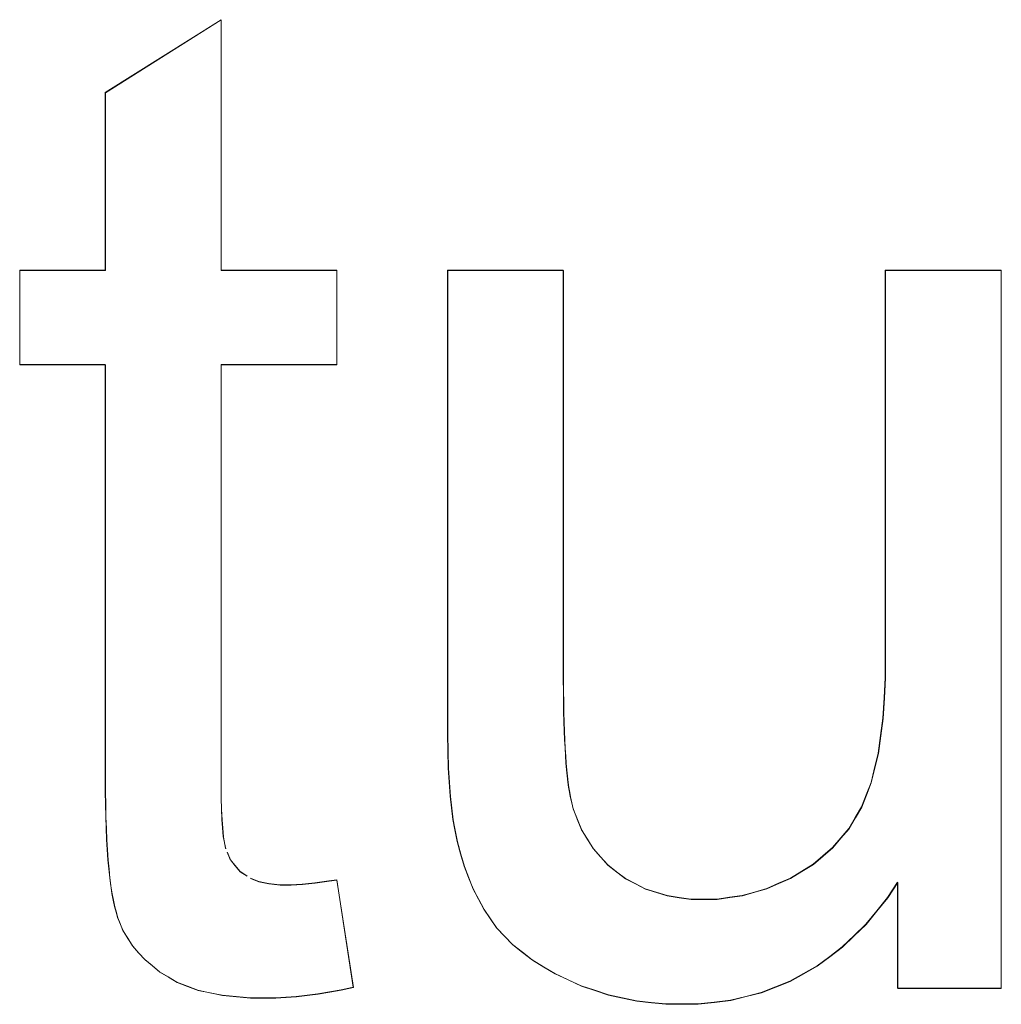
# Model space of a CAD drawing. Extents: x 229 to 926, y 37 to 878.
# Tile 56 of 163: x 326.47 to 328.95, y 799.49 to 801.97. Entities that reach past the tile are written whole.
import ezdxf
from ezdxf.lldxf.tags import DXFTag

# ---------------------------------------------------------------- set-up
doc = ezdxf.new("R2010")
doc.units = 0
doc.layers.get('0').update_dxf_attribs({"linetype": 'fein_strichliert', "lineweight": 13})
doc.layers.add('Beschriftung', color=7, linetype='Continuous', lineweight=25)
doc.layers.add('Beschriftung-A03CPAFWA9', color=7, linetype='Continuous', lineweight=25)
tags = doc.linetypes.add('fein_strichliert', pattern=[4, 1, -2, 1]).pattern_tags.tags
tags[8:9] = [DXFTag(74, 4), DXFTag(75, 0), DXFTag(340, '0'), DXFTag(46, 0.0), DXFTag(50, 0.0), DXFTag(44, 0.0), DXFTag(45, 0.0)]
tags[6:7] = [DXFTag(74, 4), DXFTag(75, 0), DXFTag(340, '0'), DXFTag(46, 0.0), DXFTag(50, 0.0), DXFTag(44, 0.0), DXFTag(45, 0.0)]
tags[4:5] = [DXFTag(74, 4), DXFTag(75, 0), DXFTag(340, '0'), DXFTag(46, 0.0), DXFTag(50, 0.0), DXFTag(44, 0.0), DXFTag(45, 0.0)]

# ---------------------------------------------------------------- blocks, each defined once
blk = doc.blocks.new('Referenz-A03CPAFUA9', base_point=(255.7277, 66.0323))
at = {"layer": 'Beschriftung', "color": 0, "lineweight": -2}
for p, q in [((326.6833, 801.7878), (326.9755, 801.9719)), ((326.9755, 801.9719), (326.9755, 801.3392)), ((326.6833, 801.3392), (326.6833, 801.7878)), ((326.4673, 801.101), (326.4673, 801.3392)), ((326.4673, 801.3392), (326.6833, 801.3392)), ((326.9755, 801.3392), (327.2676, 801.3392)), ((327.2676, 801.3392), (327.2676, 801.101)), ((327.5471, 800.217), (327.5471, 801.3392)), ((327.5471, 801.3392), (327.8394, 801.3392)), ((327.8394, 801.3392), (327.8394, 800.335)), ((328.6523, 800.3691), (328.6523, 801.3392)), ((328.6523, 801.3392), (328.9445, 801.3392)), ((328.9445, 801.3392), (328.9445, 799.5271)), ((326.6833, 801.101), (326.4673, 801.101)), ((326.6833, 800.0574), (326.6833, 801.101)), ((327.2676, 801.101), (326.9755, 801.101)), ((326.9755, 801.101), (326.9755, 800.0394)), ((328.6523, 800.3112), (328.6523, 800.3691)), ((327.8394, 800.335), (327.8394, 800.3049)), ((328.6494, 800.26), (328.6523, 800.3112)), ((327.8394, 800.3049), (327.8396, 800.2773)), ((327.8396, 800.2773), (327.8399, 800.2498)), ((328.6463, 800.2089), (328.6494, 800.26)), ((327.8399, 800.2498), (327.8404, 800.2247)), ((327.5471, 800.168), (327.5471, 800.217)), ((327.8404, 800.2247), (327.841, 800.1995)), ((327.841, 800.1995), (327.8418, 800.1767)), ((328.6404, 800.1647), (328.6463, 800.2089)), ((327.5483, 800.1255), (327.5471, 800.168)), ((327.8418, 800.1767), (327.8426, 800.154)), ((328.6344, 800.1205), (328.6404, 800.1647)), ((327.8426, 800.154), (327.8438, 800.1338)), ((327.5493, 800.0831), (327.5483, 800.1255)), ((327.8438, 800.1338), (327.8449, 800.1135)), ((327.8449, 800.1135), (327.8463, 800.0958)), ((328.6254, 800.0832), (328.6344, 800.1205)), ((327.8463, 800.0958), (327.8477, 800.078)), ((327.5516, 800.0473), (327.5493, 800.0831)), ((327.8477, 800.078), (327.8494, 800.0627)), ((327.8494, 800.0627), (327.8511, 800.0473)), ((328.6164, 800.0458), (328.6254, 800.0832)), ((326.6833, 800.0228), (326.6833, 800.0574)), ((326.9755, 800.0394), (326.9755, 800.0065)), ((327.5538, 800.0115), (327.5516, 800.0473)), ((327.8511, 800.0473), (327.853, 800.0344)), ((328.6044, 800.0153), (328.6164, 800.0458)), ((326.6839, 799.9913), (326.6833, 800.0228)), ((327.5571, 799.9823), (327.5538, 800.0115)), ((327.853, 800.0344), (327.855, 800.0215)), ((327.855, 800.0215), (327.8572, 800.011)), ((327.8572, 800.011), (327.864, 799.9808)), ((328.5924, 799.9849), (328.6044, 800.0153)), ((326.6844, 799.9596), (326.6839, 799.9913)), ((326.9755, 800.0065), (326.9764, 799.9795)), ((326.9764, 799.9795), (326.9774, 799.9524)), ((327.5606, 799.9531), (327.5571, 799.9823)), ((327.864, 799.9808), (327.8748, 799.9537)), ((328.5763, 799.9576), (328.5924, 799.9849)), ((326.6855, 799.9309), (326.6844, 799.9596)), ((326.9774, 799.9524), (326.9793, 799.9313)), ((327.5649, 799.9305), (327.5606, 799.9531)), ((327.8748, 799.9537), (327.8855, 799.9267)), ((328.5601, 799.9303), (328.5763, 799.9576)), ((326.6866, 799.9023), (326.6855, 799.9309)), ((326.9793, 799.9313), (326.9813, 799.9101)), ((327.5715, 799.8968), (327.5649, 799.9305)), ((327.8855, 799.9267), (327.9002, 799.9031)), ((328.5398, 799.9062), (328.5601, 799.9303)), ((326.6884, 799.8766), (326.6866, 799.9023)), ((326.9813, 799.9101), (326.9841, 799.8949)), ((326.9841, 799.8949), (326.9869, 799.8796)), ((327.5803, 799.8657), (327.5715, 799.8968)), ((327.9002, 799.9031), (327.9147, 799.8793)), ((328.5193, 799.8822), (328.5398, 799.9062)), ((326.69, 799.851), (326.6884, 799.8766)), ((326.9908, 799.8702), (326.9985, 799.8514)), ((327.5892, 799.8346), (327.5803, 799.8657)), ((327.9147, 799.8793), (327.9332, 799.8587)), ((328.4947, 799.8612), (328.5193, 799.8822)), ((326.6923, 799.8284), (326.69, 799.851)), ((326.9985, 799.8514), (327.011, 799.8364)), ((327.9332, 799.8587), (327.9517, 799.8382)), ((327.9517, 799.8382), (327.974, 799.821)), ((328.4414, 799.8227), (328.4701, 799.8403)), ((328.4701, 799.8403), (328.4947, 799.8612)), ((326.6945, 799.8056), (326.6923, 799.8284)), ((327.011, 799.8364), (327.0236, 799.8214)), ((327.0236, 799.8214), (327.0408, 799.8103)), ((327.6005, 799.8062), (327.5892, 799.8346)), ((327.974, 799.821), (327.9963, 799.8038)), ((328.4126, 799.805), (328.4414, 799.8227)), ((326.6972, 799.7859), (326.6945, 799.8056)), ((327.0496, 799.8048), (327.0601, 799.8006)), ((327.0601, 799.8006), (327.0706, 799.7964)), ((327.0706, 799.7964), (327.0831, 799.7937)), ((327.0831, 799.7937), (327.0955, 799.7909)), ((327.0955, 799.7909), (327.1097, 799.7895)), ((327.1097, 799.7895), (327.124, 799.7881)), ((327.124, 799.7881), (327.1401, 799.7881)), ((327.1401, 799.7881), (327.1522, 799.7881)), ((327.1522, 799.7881), (327.1663, 799.7889)), ((327.1663, 799.7889), (327.1803, 799.7897)), ((327.1803, 799.7897), (327.1962, 799.7913)), ((327.1962, 799.7913), (327.2122, 799.7928)), ((327.2122, 799.7928), (327.23, 799.7952)), ((327.23, 799.7952), (327.2479, 799.7975)), ((327.2479, 799.7975), (327.2676, 799.8007)), ((327.2676, 799.8007), (327.3093, 799.5295)), ((327.6117, 799.7777), (327.6005, 799.8062)), ((327.9963, 799.8038), (328.0213, 799.7908)), ((328.0213, 799.7908), (328.0462, 799.7778)), ((328.3529, 799.7784), (328.3827, 799.7917)), ((328.3827, 799.7917), (328.4126, 799.805)), ((328.6832, 799.7946), (328.658, 799.7562)), ((328.6832, 799.5271), (328.6832, 799.7946)), ((326.7001, 799.7662), (326.6972, 799.7859)), ((326.7034, 799.7495), (326.7001, 799.7662)), ((327.6254, 799.7519), (327.6117, 799.7777)), ((328.0462, 799.7778), (328.0738, 799.7692)), ((328.0738, 799.7692), (328.1013, 799.7605)), ((328.2913, 799.7607), (328.322, 799.7696)), ((328.322, 799.7696), (328.3529, 799.7784)), ((326.7067, 799.7328), (326.7034, 799.7495)), ((327.639, 799.726), (327.6254, 799.7519)), ((328.1013, 799.7605), (328.1317, 799.7562)), ((328.1317, 799.7562), (328.1618, 799.7519)), ((328.1618, 799.7519), (328.1947, 799.7519)), ((328.1947, 799.7519), (328.2276, 799.7519)), ((328.2276, 799.7519), (328.2594, 799.7563)), ((328.2594, 799.7563), (328.2913, 799.7607)), ((328.658, 799.7562), (328.6306, 799.7225)), ((326.7106, 799.719), (326.7067, 799.7328)), ((326.7145, 799.7052), (326.7106, 799.719)), ((327.655, 799.7027), (327.639, 799.726)), ((328.6306, 799.7225), (328.6032, 799.6888)), ((326.719, 799.6945), (326.7145, 799.7052)), ((326.728, 799.6729), (326.719, 799.6945)), ((327.6711, 799.6796), (327.655, 799.7027)), ((328.6032, 799.6888), (328.5735, 799.66)), ((326.7401, 799.6534), (326.728, 799.6729)), ((327.6914, 799.6583), (327.6711, 799.6796)), ((326.7522, 799.6339), (326.7401, 799.6534)), ((327.7116, 799.637), (327.6914, 799.6583)), ((328.5735, 799.66), (328.5438, 799.6312)), ((326.7676, 799.6165), (326.7522, 799.6339)), ((326.783, 799.5991), (326.7676, 799.6165)), ((327.7362, 799.6177), (327.7116, 799.637)), ((327.7608, 799.5984), (327.7362, 799.6177)), ((328.5438, 799.6312), (328.512, 799.6072)), ((326.8017, 799.5838), (326.783, 799.5991)), ((327.7895, 799.581), (327.7608, 799.5984)), ((328.512, 799.6072), (328.48, 799.5831)), ((326.8203, 799.5685), (326.8017, 799.5838)), ((326.8423, 799.5552), (326.8203, 799.5685)), ((327.8184, 799.5638), (327.7895, 799.581)), ((327.8514, 799.5484), (327.8184, 799.5638)), ((328.4458, 799.564), (328.4116, 799.5447)), ((328.48, 799.5831), (328.4458, 799.564)), ((326.8642, 799.542), (326.8423, 799.5552)), ((326.8905, 799.532), (326.8642, 799.542)), ((327.8845, 799.5331), (327.8514, 799.5484)), ((328.4116, 799.5447), (328.3752, 799.5303)), ((326.9169, 799.5222), (326.8905, 799.532)), ((326.9477, 799.5155), (326.9169, 799.5222)), ((326.9785, 799.509), (326.9477, 799.5155)), ((327.2494, 799.5176), (327.2202, 799.5125)), ((327.2785, 799.5227), (327.2494, 799.5176)), ((327.3093, 799.5295), (327.2785, 799.5227)), ((327.9188, 799.5215), (327.8845, 799.5331)), ((327.9532, 799.5101), (327.9188, 799.5215)), ((328.3388, 799.5159), (328.3001, 799.5063)), ((328.3752, 799.5303), (328.3388, 799.5159)), ((328.9445, 799.5271), (328.6832, 799.5271)), ((327.0138, 799.5056), (326.9785, 799.509)), ((327.049, 799.5023), (327.0138, 799.5056)), ((327.0888, 799.5023), (327.049, 799.5023)), ((327.1132, 799.5023), (327.0888, 799.5023)), ((327.1391, 799.504), (327.1132, 799.5023)), ((327.165, 799.5057), (327.1391, 799.504)), ((327.1926, 799.5091), (327.165, 799.5057)), ((327.2202, 799.5125), (327.1926, 799.5091)), ((327.9887, 799.5024), (327.9532, 799.5101)), ((328.0244, 799.4947), (327.9887, 799.5024)), ((328.0612, 799.4909), (328.0244, 799.4947)), ((328.098, 799.487), (328.0612, 799.4909)), ((328.2204, 799.4919), (328.1794, 799.487)), ((328.2614, 799.4967), (328.2204, 799.4919)), ((328.3001, 799.5063), (328.2614, 799.4967)), ((328.1362, 799.487), (328.098, 799.487)), ((328.1794, 799.487), (328.1362, 799.487))]:
    blk.add_line(p, q, dxfattribs=at)
blk = doc.blocks.new('Referenz-A03CPAG8A9', base_point=(281.5986, 66.0323))
at = {"layer": 'Beschriftung-A03CPAFWA9', "color": 0, "lineweight": -2}
for p, q in [((326.6839, 801.787), (326.9761, 801.9711)), ((326.9761, 801.9711), (326.9761, 801.3384)), ((326.6839, 801.3384), (326.6839, 801.787)), ((326.468, 801.1002), (326.468, 801.3384)), ((326.468, 801.3384), (326.6839, 801.3384)), ((326.9761, 801.3384), (327.2682, 801.3384)), ((327.2682, 801.3384), (327.2682, 801.1002)), ((327.5478, 800.2162), (327.5478, 801.3384)), ((327.5478, 801.3384), (327.84, 801.3384)), ((327.84, 801.3384), (327.84, 800.3342)), ((328.6529, 800.3683), (328.6529, 801.3384)), ((328.6529, 801.3384), (328.9451, 801.3384)), ((328.9451, 801.3384), (328.9451, 799.5263)), ((326.6839, 801.1002), (326.468, 801.1002)), ((326.6839, 800.0566), (326.6839, 801.1002)), ((327.2682, 801.1002), (326.9761, 801.1002)), ((326.9761, 801.1002), (326.9761, 800.0386)), ((328.6529, 800.3104), (328.6529, 800.3683)), ((327.84, 800.3342), (327.84, 800.3041)), ((328.65, 800.2592), (328.6529, 800.3104)), ((327.84, 800.3041), (327.8402, 800.2766)), ((327.8402, 800.2766), (327.8405, 800.249)), ((328.6469, 800.2081), (328.65, 800.2592)), ((327.8405, 800.249), (327.841, 800.2239)), ((327.5478, 800.1672), (327.5478, 800.2162)), ((327.841, 800.2239), (327.8416, 800.1987)), ((327.8416, 800.1987), (327.8424, 800.176)), ((328.641, 800.1639), (328.6469, 800.2081)), ((327.5489, 800.1248), (327.5478, 800.1672)), ((327.8424, 800.176), (327.8432, 800.1533)), ((328.635, 800.1197), (328.641, 800.1639)), ((327.8432, 800.1533), (327.8444, 800.133)), ((327.55, 800.0823), (327.5489, 800.1248)), ((327.8444, 800.133), (327.8455, 800.1127)), ((327.8455, 800.1127), (327.8469, 800.095)), ((328.626, 800.0824), (328.635, 800.1197)), ((327.8469, 800.095), (327.8483, 800.0772)), ((327.5522, 800.0465), (327.55, 800.0823)), ((327.8483, 800.0772), (327.85, 800.0619)), ((327.85, 800.0619), (327.8517, 800.0465)), ((328.617, 800.045), (328.626, 800.0824)), ((326.6839, 800.022), (326.6839, 800.0566)), ((326.9761, 800.0386), (326.9761, 800.0057)), ((327.5544, 800.0107), (327.5522, 800.0465)), ((327.8517, 800.0465), (327.8537, 800.0336)), ((328.6051, 800.0145), (328.617, 800.045)), ((326.6845, 799.9905), (326.6839, 800.022)), ((327.5578, 799.9815), (327.5544, 800.0107)), ((327.8537, 800.0336), (327.8556, 800.0208)), ((327.8556, 800.0208), (327.8578, 800.0103)), ((328.593, 799.9841), (328.6051, 800.0145)), ((326.6851, 799.9588), (326.6845, 799.9905)), ((326.9761, 800.0057), (326.9771, 799.9787)), ((327.8578, 800.0103), (327.8647, 799.98)), ((326.9771, 799.9787), (326.978, 799.9517)), ((327.5612, 799.9523), (327.5578, 799.9815)), ((327.8647, 799.98), (327.8754, 799.9529)), ((328.5769, 799.9568), (328.593, 799.9841)), ((326.6861, 799.9301), (326.6851, 799.9588)), ((326.978, 799.9517), (326.98, 799.9305)), ((327.5656, 799.9297), (327.5612, 799.9523)), ((327.8754, 799.9529), (327.8861, 799.926)), ((328.5607, 799.9295), (328.5769, 799.9568)), ((326.6873, 799.9016), (326.6861, 799.9301)), ((326.98, 799.9305), (326.9819, 799.9094)), ((327.5721, 799.8961), (327.5656, 799.9297)), ((327.8861, 799.926), (327.9008, 799.9023)), ((328.5404, 799.9055), (328.5607, 799.9295)), ((326.689, 799.8759), (326.6873, 799.9016)), ((326.9819, 799.9094), (326.9847, 799.8941)), ((326.9847, 799.8941), (326.9876, 799.8788)), ((327.581, 799.8649), (327.5721, 799.8961)), ((327.9008, 799.9023), (327.9154, 799.8785)), ((328.5199, 799.8814), (328.5404, 799.9055)), ((326.6906, 799.8502), (326.689, 799.8759)), ((326.9915, 799.8694), (326.9991, 799.8506)), ((327.5899, 799.8339), (327.581, 799.8649)), ((327.9154, 799.8785), (327.9339, 799.8579)), ((328.4953, 799.8604), (328.5199, 799.8814)), ((326.6929, 799.8276), (326.6906, 799.8502)), ((326.9991, 799.8506), (327.0116, 799.8356)), ((327.9339, 799.8579), (327.9523, 799.8374)), ((327.9523, 799.8374), (327.9746, 799.8202)), ((328.442, 799.8219), (328.4707, 799.8395)), ((328.4707, 799.8395), (328.4953, 799.8604)), ((326.6951, 799.8048), (326.6929, 799.8276)), ((327.0116, 799.8356), (327.0242, 799.8206)), ((327.0242, 799.8206), (327.0415, 799.8095)), ((327.6012, 799.8054), (327.5899, 799.8339)), ((327.9746, 799.8202), (327.9969, 799.803)), ((328.4132, 799.8042), (328.442, 799.8219)), ((326.6978, 799.7851), (326.6951, 799.8048)), ((327.0502, 799.804), (327.0607, 799.7999)), ((327.0607, 799.7999), (327.0713, 799.7957)), ((327.0713, 799.7957), (327.0837, 799.7929)), ((327.0837, 799.7929), (327.0961, 799.7901)), ((327.0961, 799.7901), (327.1103, 799.7888)), ((327.1103, 799.7888), (327.1246, 799.7874)), ((327.1246, 799.7874), (327.1408, 799.7874)), ((327.1408, 799.7874), (327.1529, 799.7874)), ((327.1529, 799.7874), (327.1669, 799.7881)), ((327.1669, 799.7881), (327.1809, 799.7889)), ((327.1809, 799.7889), (327.1968, 799.7905)), ((327.1968, 799.7905), (327.2128, 799.7921)), ((327.2128, 799.7921), (327.2307, 799.7944)), ((327.2307, 799.7944), (327.2485, 799.7968)), ((327.2485, 799.7968), (327.2682, 799.7999)), ((327.2682, 799.7999), (327.31, 799.5287)), ((327.6123, 799.7769), (327.6012, 799.8054)), ((327.9969, 799.803), (328.0219, 799.79)), ((328.0219, 799.79), (328.0468, 799.777)), ((328.3535, 799.7777), (328.3833, 799.791)), ((328.3833, 799.791), (328.4132, 799.8042)), ((328.6838, 799.7938), (328.6586, 799.7554)), ((328.6838, 799.5263), (328.6838, 799.7938)), ((326.7007, 799.7654), (326.6978, 799.7851)), ((326.704, 799.7487), (326.7007, 799.7654)), ((327.626, 799.7511), (327.6123, 799.7769)), ((328.0468, 799.777), (328.0744, 799.7684)), ((328.0744, 799.7684), (328.102, 799.7598)), ((328.2919, 799.76), (328.3227, 799.7689)), ((328.3227, 799.7689), (328.3535, 799.7777)), ((326.7074, 799.732), (326.704, 799.7487)), ((327.6397, 799.7252), (327.626, 799.7511)), ((328.102, 799.7598), (328.1323, 799.7554)), ((328.1323, 799.7554), (328.1624, 799.7512)), ((328.1624, 799.7512), (328.1953, 799.7512)), ((328.1953, 799.7512), (328.2282, 799.7512)), ((328.2282, 799.7512), (328.26, 799.7556)), ((328.26, 799.7556), (328.2919, 799.76)), ((328.6586, 799.7554), (328.6313, 799.7217)), ((326.7113, 799.7182), (326.7074, 799.732)), ((326.7152, 799.7045), (326.7113, 799.7182)), ((327.6557, 799.702), (327.6397, 799.7252)), ((328.6313, 799.7217), (328.6038, 799.6881)), ((326.7196, 799.6937), (326.7152, 799.7045)), ((326.7286, 799.6721), (326.7196, 799.6937)), ((327.6717, 799.6788), (327.6557, 799.702)), ((328.6038, 799.6881), (328.5741, 799.6592)), ((326.7407, 799.6526), (326.7286, 799.6721)), ((327.692, 799.6575), (327.6717, 799.6788)), ((326.7528, 799.6331), (326.7407, 799.6526)), ((327.7123, 799.6362), (327.692, 799.6575)), ((328.5741, 799.6592), (328.5445, 799.6304)), ((326.7683, 799.6157), (326.7528, 799.6331)), ((326.7837, 799.5983), (326.7683, 799.6157)), ((327.7368, 799.6169), (327.7123, 799.6362)), ((327.7614, 799.5976), (327.7368, 799.6169)), ((328.5445, 799.6304), (328.5126, 799.6064)), ((326.8023, 799.5831), (326.7837, 799.5983)), ((327.7901, 799.5803), (327.7614, 799.5976)), ((328.5126, 799.6064), (328.4806, 799.5823)), ((326.821, 799.5677), (326.8023, 799.5831)), ((326.8429, 799.5544), (326.821, 799.5677)), ((327.819, 799.563), (327.7901, 799.5803)), ((328.4806, 799.5823), (328.4464, 799.5632)), ((326.8648, 799.5412), (326.8429, 799.5544)), ((326.8911, 799.5313), (326.8648, 799.5412)), ((327.852, 799.5477), (327.819, 799.563)), ((327.8851, 799.5324), (327.852, 799.5477)), ((328.4122, 799.5439), (328.3758, 799.5295)), ((328.4464, 799.5632), (328.4122, 799.5439)), ((326.9175, 799.5214), (326.8911, 799.5313)), ((326.9483, 799.5148), (326.9175, 799.5214)), ((326.9792, 799.5082), (326.9483, 799.5148)), ((327.25, 799.5168), (327.2208, 799.5117)), ((327.2791, 799.5219), (327.25, 799.5168)), ((327.31, 799.5287), (327.2791, 799.5219)), ((327.9195, 799.5208), (327.8851, 799.5324)), ((327.9538, 799.5093), (327.9195, 799.5208)), ((328.3394, 799.5151), (328.3007, 799.5055)), ((328.3758, 799.5295), (328.3394, 799.5151)), ((328.9451, 799.5263), (328.6838, 799.5263)), ((327.0144, 799.5048), (326.9792, 799.5082)), ((327.0497, 799.5015), (327.0144, 799.5048)), ((327.0894, 799.5015), (327.0497, 799.5015)), ((327.1138, 799.5015), (327.0894, 799.5015)), ((327.1397, 799.5032), (327.1138, 799.5015)), ((327.1657, 799.5049), (327.1397, 799.5032)), ((327.1933, 799.5084), (327.1657, 799.5049)), ((327.2208, 799.5117), (327.1933, 799.5084)), ((327.9893, 799.5016), (327.9538, 799.5093)), ((328.025, 799.494), (327.9893, 799.5016)), ((328.0619, 799.4901), (328.025, 799.494)), ((328.0987, 799.4862), (328.0619, 799.4901)), ((328.221, 799.4911), (328.18, 799.4862)), ((328.2621, 799.4959), (328.221, 799.4911)), ((328.3007, 799.5055), (328.2621, 799.4959)), ((328.1369, 799.4862), (328.0987, 799.4862)), ((328.18, 799.4862), (328.1369, 799.4862))]:
    blk.add_line(p, q, dxfattribs=at)

msp = doc.modelspace()

# ---------------------------------------------------------------- block references
at = {"color": 251, "lineweight": 13, "ltscale": 0.13, "true_color": 0x606060}
for name, p in [('Referenz-A03CPAFUA9', (255.7277, 66.0323)), ('Referenz-A03CPAG8A9', (281.5986, 66.0323))]:
    msp.add_blockref(name, p, dxfattribs=at)

doc.saveas('drawing.dxf')
